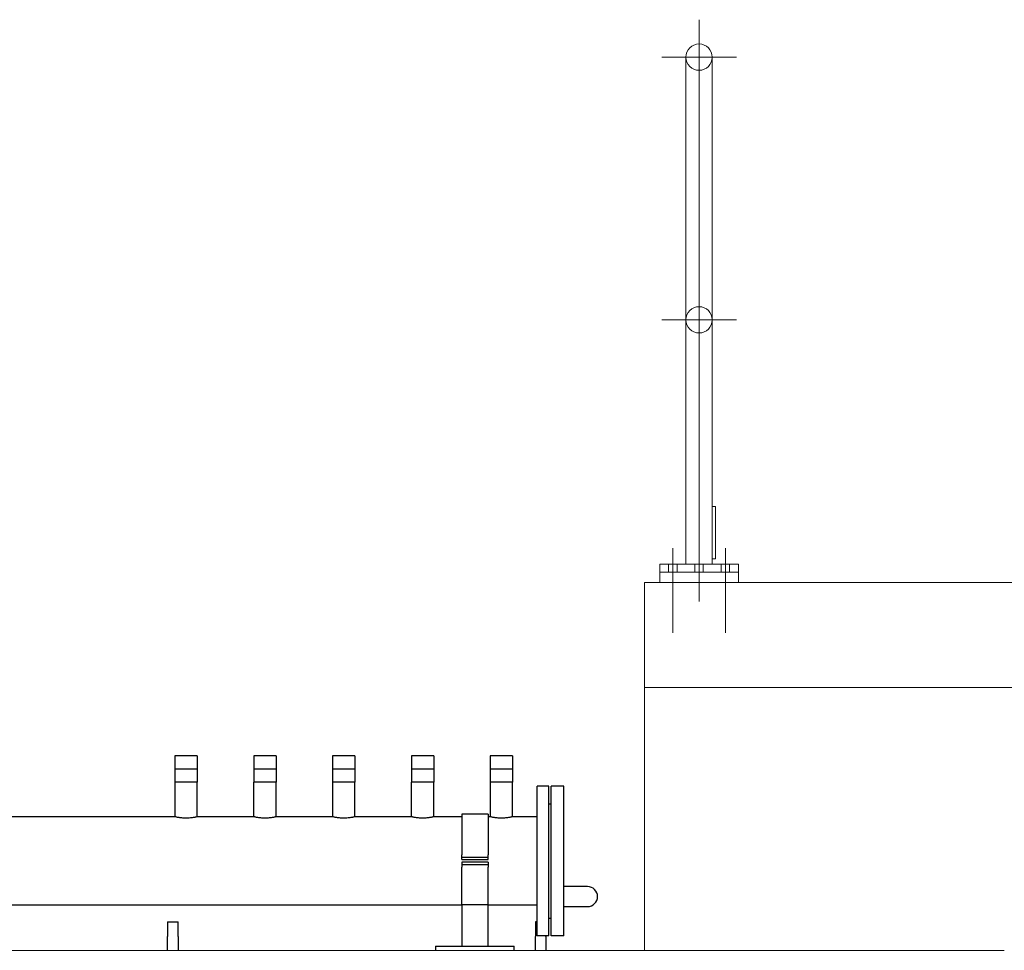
# Model space of a CAD drawing. Extents: x -89225 to 110569, y 13360 to 87647.
# Tile 121 of 256: x 27476 to 29350, y 30597 to 32368. Entities that reach past the tile are written whole.
import ezdxf

# ---------------------------------------------------------------- set-up
doc = ezdxf.new("R2010")
doc.units = 0
doc.layers.add('Beluchtingstank', color=253, linetype='Continuous')
doc.layers.add('INSTALLATIE', color=6, linetype='Continuous')

# ---------------------------------------------------------------- blocks, each defined once
blk = doc.blocks.new('Beluchtingsinstallatie VAZ')
for p, q in [((1121684.1, -969902.6), (1121641.7, -969902.6)), ((1121641.7, -969902.6), (1121641.7, -969927.6)), ((1121684.1, -969902.6), (1121684.1, -969927.6)), ((1121834.1, -969902.6), (1121791.7, -969902.6)), ((1121791.7, -969902.6), (1121791.7, -969927.6)), ((1121834.1, -969902.6), (1121834.1, -969927.6)), ((1121984.1, -969902.6), (1121941.7, -969902.6)), ((1121941.7, -969902.6), (1121941.7, -969927.6)), ((1121984.1, -969902.6), (1121984.1, -969927.6)), ((1122134.1, -969902.6), (1122091.7, -969902.6)), ((1122091.7, -969902.6), (1122091.7, -969927.6)), ((1122134.1, -969902.6), (1122134.1, -969927.6)), ((1122284.1, -969902.6), (1122241.7, -969902.6)), ((1122241.7, -969902.6), (1122241.7, -969927.6)), ((1122284.1, -969902.6), (1122284.1, -969927.6)), ((1121684.1, -969927.6), (1121641.7, -969927.6)), ((1121641.7, -969927.6), (1121641.7, -969952.6)), ((1121684.1, -969927.6), (1121684.1, -969952.6)), ((1121834.1, -969927.6), (1121791.7, -969927.6)), ((1121791.7, -969927.6), (1121791.7, -969952.6)), ((1121834.1, -969927.6), (1121834.1, -969952.6)), ((1121984.1, -969927.6), (1121941.7, -969927.6)), ((1121941.7, -969927.6), (1121941.7, -969952.6)), ((1121984.1, -969927.6), (1121984.1, -969952.6)), ((1122134.1, -969927.6), (1122091.7, -969927.6)), ((1122091.7, -969927.6), (1122091.7, -969952.6)), ((1122134.1, -969927.6), (1122134.1, -969952.6)), ((1122284.1, -969927.6), (1122241.7, -969927.6)), ((1122241.7, -969927.6), (1122241.7, -969952.6)), ((1122284.1, -969927.6), (1122284.1, -969952.6)), ((1121684.1, -969952.6), (1121641.7, -969952.6)), ((1121641.9, -970018.5), (1121641.9, -969952.6)), ((1121684, -970018.5), (1121684, -969952.6)), ((1121834.1, -969952.6), (1121791.7, -969952.6)), ((1121791.9, -970018.5), (1121791.9, -969952.6)), ((1121834, -970018.5), (1121834, -969952.6)), ((1121984.1, -969952.6), (1121941.7, -969952.6)), ((1121941.9, -970018.5), (1121941.9, -969952.6)), ((1121984, -970018.5), (1121984, -969952.6)), ((1122134.1, -969952.6), (1122091.7, -969952.6)), ((1122091.9, -970018.5), (1122091.9, -969952.6)), ((1122134, -970018.5), (1122134, -969952.6)), ((1122284.1, -969952.6), (1122241.7, -969952.6)), ((1122241.9, -970018.5), (1122241.9, -969952.6)), ((1122284, -970018.5), (1122284, -969952.6)), ((1122330.9, -970245.1), (1122330.9, -969960.1)), ((1122352.9, -969960.1), (1122330.9, -969960.1)), ((1122352.9, -970245.1), (1122352.9, -969960.1)), ((1122357.9, -970245.1), (1122357.9, -969960.1)), ((1122381.9, -969960.1), (1122357.9, -969960.1)), ((1122381.9, -970245.1), (1122381.9, -969960.1)), ((1122352.9, -969993.6), (1122357.9, -969993.6)), ((1122187.5, -970013.5), (1122187.5, -970090.8)), ((1122237.5, -970013.5), (1122187.5, -970013.5)), ((1122237.5, -970013.5), (1122237.5, -970090.8)), ((1121641.9, -970018.5), (1119486.5, -970018.5)), ((1121791.9, -970018.5), (1121684, -970018.5)), ((1121941.9, -970018.5), (1121834, -970018.5)), ((1122091.9, -970018.5), (1121984, -970018.5)), ((1122187.5, -970018.5), (1122134, -970018.5)), ((1122241.9, -970018.5), (1122237.5, -970018.5)), ((1122330.9, -970018.5), (1122284, -970018.5)), ((1122187.5, -970095.1), (1122187.5, -970090.8)), ((1122237.5, -970095.1), (1122237.5, -970090.8)), ((1122187.5, -970095.1), (1122237.5, -970095.1)), ((1122187.5, -970100.1), (1122187.5, -970095.1)), ((1122187.5, -970100.1), (1122237.5, -970100.1)), ((1122237.5, -970105.1), (1122187.5, -970105.1)), ((1122187.5, -970105.1), (1122187.5, -970110.1)), ((1122187.5, -970110.1), (1122187.5, -970114.5)), ((1122237.5, -970110.1), (1122187.5, -970110.1)), ((1122237.5, -970100.1), (1122237.5, -970095.1)), ((1122237.5, -970105.1), (1122237.5, -970110.1)), ((1122237.5, -970110.1), (1122237.5, -970114.5)), ((1122187.5, -970186.1), (1122187.5, -970114.5)), ((1122237.5, -970186.1), (1122237.5, -970114.5)), ((1122426.9, -970151.4), (1122381.9, -970151.4)), ((1122187.5, -970186.8), (1118663.7, -970186.8)), ((1122187.5, -970186.1), (1122187.5, -970264.6)), ((1122237.5, -970186.1), (1122187.5, -970186.1)), ((1122237.5, -970264.6), (1122237.5, -970186.1)), ((1122330.9, -970186.8), (1122237.5, -970186.8)), ((1122381.9, -970189.4), (1122426.9, -970189.4)), ((1121627.5, -970218.6), (1121627.5, -970246.1)), ((1121627.5, -970218.6), (1121647.5, -970218.6)), ((1121647.5, -970246.1), (1121647.5, -970218.6)), ((1122327.5, -970218.6), (1122327.5, -970246.1)), ((1122330.9, -970218.6), (1122327.5, -970218.6)), ((1122352.9, -970211.6), (1122357.9, -970211.6)), ((1121627.5, -970258.3), (1121627.5, -970246.1)), ((1121627.5, -970272.6), (1121627.5, -970258.3)), ((1121647.5, -970246.1), (1121647.5, -970258.3)), ((1121647.5, -970258.3), (1121647.5, -970272.6)), ((1122327.5, -970258.3), (1122327.5, -970246.1)), ((1122327.5, -970272.6), (1122327.5, -970258.3)), ((1122352.9, -970245.1), (1122330.9, -970245.1)), ((1122347.5, -970246.1), (1122347.5, -970245.1)), ((1122347.5, -970246.1), (1122347.5, -970258.3)), ((1122347.5, -970258.3), (1122347.5, -970272.6)), ((1122381.9, -970245.1), (1122357.9, -970245.1)), ((1122137.5, -970264.6), (1122142.5, -970264.6)), ((1122137.5, -970264.6), (1122137.5, -970272.6)), ((1122142.5, -970264.6), (1122282.5, -970264.6)), ((1122282.5, -970264.6), (1122287.5, -970264.6)), ((1122287.5, -970272.6), (1122287.5, -970264.6))]:
    blk.add_line(p, q)
blk.add_arc((1122426.9, -970170.4), 19, 270, 90)
for points in [[(1121684, -970018.5), (1121684, -970018.5), (1121683.9, -970018.5), (1121683.4, -970018.7), (1121682.9, -970018.8), (1121681.9, -970019), (1121681.2, -970019.2), (1121679.7, -970019.5), (1121678.8, -970019.7), (1121676.9, -970020), (1121675.9, -970020.2), (1121673.6, -970020.5), (1121672.3, -970020.7), (1121669.7, -970020.9), (1121668.4, -970021), (1121665.6, -970021.2), (1121664.3, -970021.2), (1121661.6, -970021.2), (1121660.2, -970021.2), (1121657.5, -970021), (1121656.2, -970020.9), (1121653.6, -970020.7), (1121652.3, -970020.5), (1121650, -970020.2), (1121649, -970020), (1121647.1, -970019.7), (1121646.2, -970019.5), (1121644.7, -970019.2), (1121644, -970019), (1121642.9, -970018.8), (1121642.5, -970018.7), (1121642, -970018.5), (1121641.9, -970018.5), (1121641.9, -970018.5)], [(1121834, -970018.5), (1121834, -970018.5), (1121833.9, -970018.5), (1121833.4, -970018.7), (1121832.9, -970018.8), (1121831.9, -970019), (1121831.2, -970019.2), (1121829.7, -970019.5), (1121828.8, -970019.7), (1121826.9, -970020), (1121825.9, -970020.2), (1121823.6, -970020.5), (1121822.3, -970020.7), (1121819.7, -970020.9), (1121818.4, -970021), (1121815.6, -970021.2), (1121814.3, -970021.2), (1121811.6, -970021.2), (1121810.2, -970021.2), (1121807.5, -970021), (1121806.2, -970020.9), (1121803.6, -970020.7), (1121802.3, -970020.5), (1121800, -970020.2), (1121799, -970020), (1121797.1, -970019.7), (1121796.2, -970019.5), (1121794.7, -970019.2), (1121794, -970019), (1121792.9, -970018.8), (1121792.5, -970018.7), (1121792, -970018.5), (1121791.9, -970018.5), (1121791.9, -970018.5)], [(1121984, -970018.5), (1121984, -970018.5), (1121983.9, -970018.5), (1121983.4, -970018.7), (1121982.9, -970018.8), (1121981.9, -970019), (1121981.2, -970019.2), (1121979.7, -970019.5), (1121978.8, -970019.7), (1121976.9, -970020), (1121975.9, -970020.2), (1121973.6, -970020.5), (1121972.3, -970020.7), (1121969.7, -970020.9), (1121968.4, -970021), (1121965.6, -970021.2), (1121964.3, -970021.2), (1121961.6, -970021.2), (1121960.2, -970021.2), (1121957.5, -970021), (1121956.2, -970020.9), (1121953.6, -970020.7), (1121952.3, -970020.5), (1121950, -970020.2), (1121949, -970020), (1121947.1, -970019.7), (1121946.2, -970019.5), (1121944.7, -970019.2), (1121944, -970019), (1121942.9, -970018.8), (1121942.5, -970018.7), (1121942, -970018.5), (1121941.9, -970018.5), (1121941.9, -970018.5)], [(1122134, -970018.5), (1122134, -970018.5), (1122133.9, -970018.5), (1122133.4, -970018.7), (1122132.9, -970018.8), (1122131.9, -970019), (1122131.2, -970019.2), (1122129.7, -970019.5), (1122128.8, -970019.7), (1122126.9, -970020), (1122125.9, -970020.2), (1122123.6, -970020.5), (1122122.3, -970020.7), (1122119.7, -970020.9), (1122118.4, -970021), (1122115.6, -970021.2), (1122114.3, -970021.2), (1122111.6, -970021.2), (1122110.2, -970021.2), (1122107.5, -970021), (1122106.2, -970020.9), (1122103.6, -970020.7), (1122102.3, -970020.5), (1122100, -970020.2), (1122099, -970020), (1122097.1, -970019.7), (1122096.2, -970019.5), (1122094.7, -970019.2), (1122094, -970019), (1122092.9, -970018.8), (1122092.5, -970018.7), (1122092, -970018.5), (1122091.9, -970018.5), (1122091.9, -970018.5)], [(1122284, -970018.5), (1122284, -970018.5), (1122283.9, -970018.5), (1122283.4, -970018.7), (1122282.9, -970018.8), (1122281.9, -970019), (1122281.2, -970019.2), (1122279.7, -970019.5), (1122278.8, -970019.7), (1122276.9, -970020), (1122275.9, -970020.2), (1122273.6, -970020.5), (1122272.3, -970020.7), (1122269.7, -970020.9), (1122268.4, -970021), (1122265.6, -970021.2), (1122264.3, -970021.2), (1122261.6, -970021.2), (1122260.2, -970021.2), (1122257.5, -970021), (1122256.2, -970020.9), (1122253.6, -970020.7), (1122252.3, -970020.5), (1122250, -970020.2), (1122249, -970020), (1122247.1, -970019.7), (1122246.2, -970019.5), (1122244.7, -970019.2), (1122244, -970019), (1122242.9, -970018.8), (1122242.5, -970018.7), (1122242, -970018.5), (1122241.9, -970018.5), (1122241.9, -970018.5)]]:
    blk.add_open_spline(points, degree=3, knots=[3.190917, 3.190917, 3.190917, 3.190917, 3.589754, 3.589754, 3.98859, 3.98859, 4.387427, 4.387427, 4.786263, 4.786263, 5.185156, 5.185156, 5.584049, 5.584049, 5.982941, 5.982941, 6.381834, 6.381834, 6.780727, 6.780727, 7.17962, 7.17962, 7.578512, 7.578512, 7.977405, 7.977405, 8.376242, 8.376242, 8.775078, 8.775078, 9.173915, 9.173915, 9.572751, 9.572751, 9.572751, 9.572751])

msp = doc.modelspace()

# ---------------------------------------------------------------- linework, layer by layer
at = {"layer": 'Beluchtingstank', "lineweight": 9, "ltscale": 0.01}
for p, q in [((28768.8, 31261), (28768.8, 32368.1)), ((28697.6, 32296.8), (28840, 32296.8)), ((28743.8, 31331.8), (28743.8, 32296.8)), ((28793.8, 31331.8), (28793.8, 32296.8)), ((28697.6, 31796.8), (28840, 31796.8)), ((28799.8, 31441.8), (28793.8, 31441.8)), ((28799.8, 31341.8), (28799.8, 31441.8)), ((28718.8, 31200.8), (28718.8, 31362.5)), ((28818.8, 31200.8), (28818.8, 31362.5)), ((28693.8, 31316.8), (28693.8, 31331.8)), ((28693.8, 31331.8), (28843.8, 31331.8)), ((28710.8, 31316.8), (28710.8, 31331.8)), ((28726.8, 31316.8), (28726.8, 31331.8)), ((28760.8, 31316.8), (28760.8, 31331.8)), ((28776.8, 31316.8), (28776.8, 31331.8)), ((28799.8, 31341.8), (28793.8, 31341.8)), ((28810.8, 31316.8), (28810.8, 31331.8)), ((28826.8, 31316.8), (28826.8, 31331.8)), ((28843.8, 31316.8), (28843.8, 31331.8)), ((28693.8, 31316.8), (28843.8, 31316.8)), ((28693.8, 31316.8), (28693.8, 31296.8)), ((28843.8, 31316.8), (28843.8, 31296.8)), ((28664.7, 31296.8), (28664.7, 31096.8)), ((30174.7, 31296.8), (28664.7, 31296.8)), ((28664.7, 31096.8), (30174.7, 31096.8))]:
    msp.add_line(p, q, dxfattribs=at)
at = {"layer": 'Beluchtingstank', "lineweight": 9}
for p, q in [((28664.7, 30596.8), (28664.7, 31096.8)), ((24793.4, 30596.8), (29349.6, 30596.8)), ((28664.7, 30596.8), (29349.6, 30596.8))]:
    msp.add_line(p, q, dxfattribs=at)
at = {"layer": 'Beluchtingstank', "lineweight": 9, "ltscale": 0.01}
for centre, start, end in [((28768.8, 32296.8), 0, 180), ((28768.8, 32296.8), 180, 0), ((28768.8, 31796.8), 0, 180), ((28768.8, 31796.8), 180, 0)]:
    msp.add_arc(centre, 25, start, end, dxfattribs=at)

# ---------------------------------------------------------------- block references
at = {"layer": 'INSTALLATIE'}
msp.add_blockref('Beluchtingsinstallatie VAZ', (-1093870.3, 1000869.5), dxfattribs=at)

doc.saveas('drawing.dxf')
